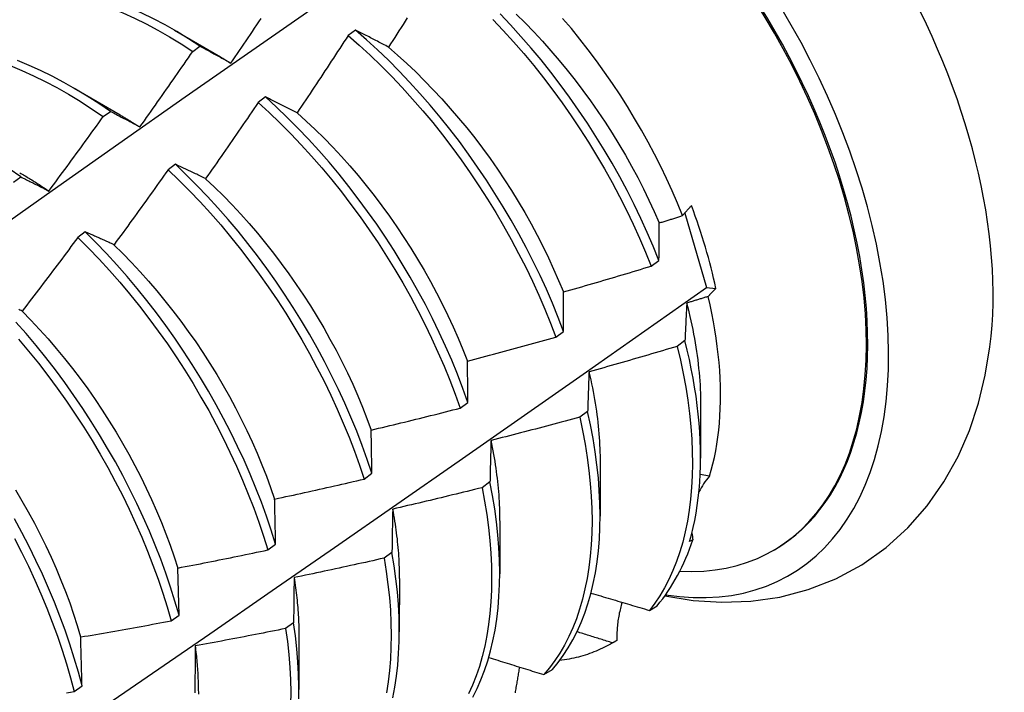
# Model space of a CAD drawing. Header units: inches. Extents: x 13 to 218, y 17 to 122.
# Tile 77 of 107: x 198.654 to 198.995, y 84.479 to 84.712. Entities that reach past the tile are written whole.
import ezdxf

# ---------------------------------------------------------------- set-up
doc = ezdxf.new("R2010")
doc.units = ezdxf.units.IN
doc.header["$MEASUREMENT"] = 0
doc.layers.add('Visible Edges(ANSI)', color=7, linetype='Continuous', lineweight=25)

msp = doc.modelspace()

# ---------------------------------------------------------------- linework, layer by layer
at = {"layer": 'Visible Edges(ANSI)'}
for p, q in [((198.70717, 84.70823), (198.72312, 84.699)), ((198.76985, 84.70833), (198.76734, 84.70646)), ((198.71349, 84.70092), (198.71599, 84.70275)), ((198.67237, 84.68819), (198.68832, 84.67896)), ((198.73868, 84.68512), (198.73616, 84.68324)), ((198.68245, 84.67831), (198.68496, 84.68014)), ((198.70747, 84.6618), (198.70494, 84.65991)), ((198.65139, 84.65557), (198.6539, 84.65741)), ((198.88397, 84.64489), (198.89153, 84.6191)), ((198.67621, 84.63837), (198.67368, 84.63647)), ((198.87239, 84.62651), (198.87505, 84.6285)), ((198.89153, 84.6191), (198.89475, 84.61876)), ((198.83933, 84.60191), (198.84201, 84.60389)), ((198.88406, 84.60067), (198.88134, 84.59869)), ((198.80617, 84.5773), (198.80885, 84.57929)), ((198.88948, 84.57834), (198.88946, 84.5599)), ((198.85033, 84.57617), (198.8476, 84.57419)), ((198.85468, 84.55831), (198.85466, 84.53987)), ((198.7729, 84.55271), (198.77559, 84.55469)), ((198.89251, 84.55369), (198.88933, 84.55423)), ((198.81649, 84.5517), (198.81375, 84.54972)), ((198.81988, 84.53827), (198.81986, 84.51983)), ((198.73951, 84.52813), (198.74221, 84.53011)), ((198.88682, 84.53168), (198.88568, 84.53103)), ((198.78252, 84.52727), (198.77977, 84.5253)), ((198.91457, 84.52795), (198.91505, 84.52822)), ((198.70873, 84.50555), (198.70832, 84.52187)), ((198.78509, 84.51823), (198.78506, 84.49979)), ((198.87179, 84.50719), (198.87441, 84.50879)), ((198.70602, 84.50357), (198.70873, 84.50555)), ((198.74844, 84.50289), (198.74568, 84.50092)), ((198.75029, 84.49819), (198.75026, 84.47975)), ((198.85851, 84.49566), (198.85984, 84.49643)), ((198.86044, 84.49678), (198.85897, 84.49593)), ((198.83514, 84.48496), (198.8381, 84.48675)), ((198.67241, 84.47904), (198.67513, 84.48102))]:
    msp.add_line(p, q, dxfattribs=at)
at = {"layer": 'Visible Edges(ANSI)', "flags": 128}
for points in [[(198.4565, 84.50427), (198.4797, 84.52096), (198.50289, 84.53762), (198.52605, 84.55422), (198.5492, 84.57077), (198.57234, 84.58727), (198.59546, 84.60372), (198.61857, 84.62012), (198.64167, 84.63646), (198.66476, 84.65275), (198.68784, 84.66898), (198.71091, 84.68515), (198.73397, 84.70127), (198.75704, 84.71732), (198.78009, 84.73332), (198.80315, 84.74925)], [(198.71599, 84.70275), (198.71197, 84.70533), (198.70794, 84.70778), (198.70391, 84.71007), (198.69986, 84.7122), (198.69582, 84.71418), (198.69179, 84.716), (198.68777, 84.71766), (198.68376, 84.71916), (198.67977, 84.72049), (198.67581, 84.72165), (198.67187, 84.72264), (198.66797, 84.72347), (198.66411, 84.72412), (198.6603, 84.7246), (198.65652, 84.72491), (198.65281, 84.72504)], [(198.65027, 84.72342), (198.654, 84.72327), (198.65777, 84.72295), (198.66159, 84.72246), (198.66546, 84.72179), (198.66936, 84.72095), (198.6733, 84.71995), (198.67726, 84.71877), (198.68125, 84.71743), (198.68526, 84.71592), (198.68928, 84.71425), (198.69332, 84.71242), (198.69736, 84.71043), (198.7014, 84.70828), (198.70544, 84.70598), (198.70947, 84.70352), (198.71349, 84.70092)], [(198.72672, 84.69685), (198.72747, 84.69795), (198.72822, 84.69905), (198.72897, 84.70015), (198.72972, 84.70125), (198.73046, 84.70235), (198.73121, 84.70346), (198.73196, 84.70456), (198.7327, 84.70566), (198.73345, 84.70677), (198.73419, 84.70787), (198.73493, 84.70898), (198.73567, 84.71009), (198.73641, 84.71119), (198.73715, 84.7123)], [(198.78782, 84.71255), (198.78711, 84.71142), (198.78639, 84.71029), (198.78567, 84.70916), (198.78495, 84.70804), (198.78423, 84.70691), (198.78351, 84.70578), (198.78279, 84.70465), (198.78207, 84.70353), (198.78134, 84.7024)], [(198.81746, 84.71201), (198.8211, 84.70816), (198.82468, 84.70421), (198.82819, 84.70016), (198.83163, 84.69601), (198.835, 84.69178), (198.83829, 84.68747), (198.8415, 84.68308), (198.84462, 84.67862), (198.84766, 84.67409), (198.8506, 84.66951), (198.85344, 84.66487), (198.85619, 84.66018), (198.85883, 84.65545), (198.86137, 84.65068), (198.8638, 84.64589), (198.86612, 84.64106), (198.86833, 84.63622), (198.87041, 84.63137), (198.87239, 84.62651)], [(198.87505, 84.6285), (198.87307, 84.63336), (198.87097, 84.63821), (198.86876, 84.64305), (198.86643, 84.64787), (198.86399, 84.65266), (198.86145, 84.65743), (198.8588, 84.66216), (198.85604, 84.66684), (198.85319, 84.67148), (198.85024, 84.67606), (198.8472, 84.68058), (198.84407, 84.68503), (198.84086, 84.68942), (198.83756, 84.69373), (198.83419, 84.69795), (198.83074, 84.70209), (198.82722, 84.70613), (198.82364, 84.71008), (198.81999, 84.71392)], [(198.82562, 84.71382), (198.82869, 84.71078), (198.8317, 84.70766), (198.83467, 84.70446), (198.83759, 84.70117), (198.84046, 84.69782), (198.84327, 84.69439), (198.84602, 84.6909), (198.84871, 84.68735), (198.85134, 84.68374), (198.8539, 84.68008), (198.85639, 84.67637), (198.8588, 84.67261), (198.86114, 84.66882), (198.8634, 84.66499), (198.86557, 84.66113), (198.86767, 84.65724), (198.86967, 84.65332), (198.87158, 84.64939), (198.87341, 84.64544), (198.87514, 84.64148)], [(198.88325, 84.64399), (198.8815, 84.64828), (198.87965, 84.65256), (198.87771, 84.65682), (198.87567, 84.66105), (198.87354, 84.66527), (198.87133, 84.66945), (198.86902, 84.6736), (198.86662, 84.67772), (198.86415, 84.6818), (198.86158, 84.68583), (198.85894, 84.68982), (198.85622, 84.69376), (198.85343, 84.69763), (198.85057, 84.70143), (198.84765, 84.70515), (198.84468, 84.7088), (198.84164, 84.71237)], [(198.78134, 84.7024), (198.78086, 84.70266), (198.78037, 84.70291), (198.77988, 84.70317), (198.7794, 84.70342), (198.77891, 84.70367), (198.77843, 84.70392), (198.77794, 84.70417), (198.77746, 84.70442), (198.77698, 84.70467), (198.7765, 84.70492), (198.77602, 84.70517), (198.77554, 84.70542), (198.77506, 84.70566), (198.77458, 84.70591), (198.77411, 84.70615), (198.77363, 84.7064), (198.77316, 84.70664), (198.77268, 84.70689), (198.77221, 84.70713), (198.77173, 84.70737), (198.77126, 84.70761), (198.77079, 84.70785), (198.77032, 84.70809), (198.76985, 84.70833)], [(198.84201, 84.60389), (198.84014, 84.60875), (198.83815, 84.61361), (198.83605, 84.61846), (198.83383, 84.6233), (198.83149, 84.62812), (198.82905, 84.63291), (198.82649, 84.63767), (198.82384, 84.6424), (198.82108, 84.64708), (198.81822, 84.65171), (198.81526, 84.65629), (198.81222, 84.66081), (198.80908, 84.66526), (198.80587, 84.66964), (198.80256, 84.67394), (198.79919, 84.67816), (198.79573, 84.68229), (198.79221, 84.68633), (198.78862, 84.69027), (198.78498, 84.69411), (198.78127, 84.69784), (198.77751, 84.70145), (198.7737, 84.70495), (198.76985, 84.70833)], [(198.76734, 84.70646), (198.76661, 84.70533), (198.76588, 84.70421), (198.76515, 84.70309), (198.76442, 84.70197), (198.76369, 84.70085), (198.76296, 84.69973), (198.76223, 84.69861), (198.7615, 84.69749), (198.76077, 84.69637), (198.76003, 84.69525), (198.7593, 84.69413), (198.75856, 84.69302), (198.75782, 84.6919), (198.75709, 84.69078), (198.75635, 84.68967), (198.75561, 84.68856), (198.75487, 84.68744), (198.75413, 84.68633), (198.75339, 84.68522), (198.75264, 84.6841), (198.7519, 84.68299), (198.75116, 84.68188), (198.75041, 84.68077), (198.74967, 84.67966)], [(198.76734, 84.70646), (198.77118, 84.70307), (198.77499, 84.69956), (198.77874, 84.69594), (198.78244, 84.6922), (198.78609, 84.68835), (198.78967, 84.68441), (198.79319, 84.68036), (198.79663, 84.67622), (198.80001, 84.672), (198.8033, 84.66769), (198.80651, 84.6633), (198.80964, 84.65885), (198.81268, 84.65432), (198.81563, 84.64974), (198.81848, 84.6451), (198.82123, 84.64042), (198.82388, 84.63569), (198.82642, 84.63093), (198.82886, 84.62613), (198.83119, 84.62131), (198.8334, 84.61647), (198.8355, 84.61162), (198.83747, 84.60676), (198.83933, 84.60191)], [(198.69517, 84.67474), (198.69595, 84.67582), (198.69672, 84.67691), (198.69749, 84.67799), (198.69826, 84.67908), (198.69903, 84.68016), (198.6998, 84.68125), (198.70056, 84.68234), (198.70133, 84.68343), (198.7021, 84.68451), (198.70286, 84.6856), (198.70363, 84.68669), (198.70439, 84.68778), (198.70515, 84.68888), (198.70591, 84.68997), (198.70668, 84.69106), (198.70744, 84.69215), (198.7082, 84.69325), (198.70895, 84.69434), (198.70971, 84.69544), (198.71047, 84.69653), (198.71122, 84.69763), (198.71198, 84.69873), (198.71273, 84.69983), (198.71349, 84.70092)], [(198.71599, 84.70275), (198.71643, 84.70251), (198.71687, 84.70227), (198.71731, 84.70203), (198.71775, 84.7018), (198.71819, 84.70156), (198.71863, 84.70132), (198.71907, 84.70107), (198.71952, 84.70083), (198.71996, 84.70059), (198.72041, 84.70035), (198.72085, 84.7001), (198.7213, 84.69986), (198.72175, 84.69961), (198.72219, 84.69936), (198.72264, 84.69911), (198.72309, 84.69887), (198.72354, 84.69862), (198.72399, 84.69837), (198.72445, 84.69811), (198.7249, 84.69786), (198.72535, 84.69761), (198.72581, 84.69736), (198.72626, 84.6971), (198.72672, 84.69685)], [(198.78132, 84.70237), (198.7845, 84.69961), (198.78765, 84.69676), (198.79076, 84.69381), (198.79382, 84.69077), (198.79685, 84.68765), (198.79982, 84.68446), (198.80275, 84.68118), (198.80562, 84.67783), (198.80844, 84.67442), (198.8112, 84.67093), (198.81389, 84.66739), (198.81652, 84.66379), (198.81907, 84.66013), (198.82156, 84.65642), (198.82396, 84.65267), (198.82629, 84.64887), (198.82854, 84.64504), (198.83071, 84.64117), (198.8328, 84.63728), (198.8348, 84.63336), (198.83672, 84.62942), (198.83854, 84.62547), (198.84028, 84.62151), (198.84193, 84.61754)], [(198.68496, 84.68014), (198.68096, 84.68286), (198.67694, 84.68544), (198.67291, 84.68788), (198.66887, 84.69016), (198.66483, 84.69228), (198.66079, 84.69425), (198.65675, 84.69607), (198.65273, 84.69771)], [(198.72311, 84.69897), (198.72326, 84.69888), (198.72341, 84.6988), (198.72356, 84.69871), (198.72371, 84.69862), (198.72386, 84.69853), (198.72401, 84.69844), (198.72416, 84.69836), (198.72431, 84.69827), (198.72446, 84.69818), (198.72461, 84.69809), (198.72476, 84.698), (198.72491, 84.69791), (198.72506, 84.69782), (198.72521, 84.69773), (198.72536, 84.69764), (198.7255, 84.69755), (198.72565, 84.69746), (198.7258, 84.69737), (198.72595, 84.69727), (198.7261, 84.69718), (198.72625, 84.69709), (198.7264, 84.697), (198.72655, 84.69691), (198.7267, 84.69681)], [(198.65022, 84.69598), (198.65425, 84.69431), (198.65828, 84.69249), (198.66232, 84.69051), (198.66636, 84.68837), (198.6704, 84.68608), (198.67443, 84.68363), (198.67845, 84.68104), (198.68245, 84.67831)], [(198.74967, 84.67966), (198.7492, 84.6799), (198.74873, 84.68013), (198.74827, 84.68037), (198.7478, 84.6806), (198.74734, 84.68083), (198.74688, 84.68106), (198.74641, 84.6813), (198.74595, 84.68153), (198.74549, 84.68176), (198.74503, 84.68199), (198.74457, 84.68221), (198.74411, 84.68244), (198.74366, 84.68267), (198.7432, 84.68289), (198.74274, 84.68312), (198.74229, 84.68335), (198.74183, 84.68357), (198.74138, 84.68379), (198.74093, 84.68401), (198.74048, 84.68424), (198.74003, 84.68446), (198.73958, 84.68468), (198.73913, 84.6849), (198.73868, 84.68512)], [(198.80885, 84.57929), (198.8071, 84.58414), (198.80523, 84.589), (198.80323, 84.59386), (198.80112, 84.59871), (198.79889, 84.60355), (198.79655, 84.60836), (198.7941, 84.61315), (198.79154, 84.61791), (198.78888, 84.62264), (198.78611, 84.62731), (198.78325, 84.63194), (198.78029, 84.63652), (198.77724, 84.64103), (198.7741, 84.64548), (198.77087, 84.64985), (198.76757, 84.65415), (198.76418, 84.65837), (198.76073, 84.66249), (198.7572, 84.66653), (198.75361, 84.67046), (198.74996, 84.67429), (198.74625, 84.67801), (198.74249, 84.68162), (198.73868, 84.68512)], [(198.73616, 84.68324), (198.73541, 84.68213), (198.73466, 84.68102), (198.73391, 84.67992), (198.73316, 84.67881), (198.73241, 84.6777), (198.73165, 84.6766), (198.7309, 84.6755), (198.73014, 84.67439), (198.72939, 84.67329), (198.72863, 84.67219), (198.72787, 84.67109), (198.72712, 84.66999), (198.72636, 84.66889), (198.7256, 84.66779), (198.72484, 84.66669), (198.72408, 84.66559), (198.72331, 84.66449), (198.72255, 84.6634), (198.72179, 84.6623), (198.72102, 84.6612), (198.72026, 84.66011), (198.71949, 84.65901), (198.71872, 84.65792), (198.71796, 84.65683)], [(198.73616, 84.68324), (198.73996, 84.67973), (198.74372, 84.67612), (198.74743, 84.67239), (198.75107, 84.66855), (198.75466, 84.6646), (198.75818, 84.66056), (198.76163, 84.65643), (198.76501, 84.65221), (198.76831, 84.64791), (198.77153, 84.64353), (198.77466, 84.63907), (198.7777, 84.63455), (198.78066, 84.62998), (198.78351, 84.62534), (198.78627, 84.62066), (198.78893, 84.61593), (198.79148, 84.61117), (198.79392, 84.60638), (198.79625, 84.60156), (198.79847, 84.59672), (198.80058, 84.59187), (198.80256, 84.58701), (198.80443, 84.58215), (198.80617, 84.5773)], [(198.66362, 84.65252), (198.66441, 84.65358), (198.6652, 84.65465), (198.666, 84.65572), (198.66679, 84.65679), (198.66758, 84.65786), (198.66837, 84.65893), (198.66916, 84.66), (198.66995, 84.66107), (198.67074, 84.66214), (198.67152, 84.66322), (198.67231, 84.66429), (198.67309, 84.66537), (198.67388, 84.66644), (198.67466, 84.66752), (198.67544, 84.66859), (198.67623, 84.66967), (198.67701, 84.67075), (198.67779, 84.67183), (198.67857, 84.6729), (198.67934, 84.67398), (198.68012, 84.67506), (198.6809, 84.67614), (198.68167, 84.67723), (198.68245, 84.67831)], [(198.68496, 84.68014), (198.68537, 84.67993), (198.68579, 84.67971), (198.68621, 84.67949), (198.68663, 84.67927), (198.68705, 84.67905), (198.68747, 84.67884), (198.68789, 84.67861), (198.68831, 84.67839), (198.68874, 84.67817), (198.68916, 84.67795), (198.68959, 84.67772), (198.69001, 84.6775), (198.69044, 84.67727), (198.69086, 84.67705), (198.69129, 84.67682), (198.69172, 84.67659), (198.69215, 84.67636), (198.69258, 84.67613), (198.69301, 84.6759), (198.69344, 84.67567), (198.69387, 84.67544), (198.69431, 84.67521), (198.69474, 84.67497), (198.69517, 84.67474)], [(198.68831, 84.67889), (198.6886, 84.67873), (198.68889, 84.67856), (198.68917, 84.67839), (198.68946, 84.67822), (198.68975, 84.67806), (198.69003, 84.67788), (198.69032, 84.67771), (198.6906, 84.67754), (198.69089, 84.67737), (198.69118, 84.67719), (198.69146, 84.67702), (198.69175, 84.67684), (198.69203, 84.67667), (198.69232, 84.67649), (198.6926, 84.67631), (198.69289, 84.67613), (198.69317, 84.67595), (198.69346, 84.67577), (198.69374, 84.67559), (198.69403, 84.67541), (198.69431, 84.67523), (198.6946, 84.67504), (198.69488, 84.67486), (198.69517, 84.67467)], [(198.74965, 84.67961), (198.7528, 84.67676), (198.75592, 84.67382), (198.75899, 84.6708), (198.76201, 84.66769), (198.76499, 84.6645), (198.76791, 84.66123), (198.77078, 84.65789), (198.7736, 84.65447), (198.77635, 84.65099), (198.77903, 84.64744), (198.78165, 84.64383), (198.7842, 84.64017), (198.78668, 84.63645), (198.78909, 84.63269), (198.79142, 84.6289), (198.79368, 84.62506), (198.79586, 84.62119), (198.79795, 84.6173), (198.79996, 84.61338), (198.80189, 84.60944), (198.80373, 84.60549), (198.80547, 84.60153), (198.80713, 84.59757), (198.80869, 84.59361)], [(198.6539, 84.65741), (198.64992, 84.66027)], [(198.70494, 84.65991), (198.70417, 84.65882), (198.7034, 84.65773), (198.70263, 84.65664), (198.70185, 84.65555), (198.70108, 84.65446), (198.7003, 84.65337), (198.69953, 84.65228), (198.69875, 84.6512), (198.69797, 84.65011), (198.69719, 84.64903), (198.69641, 84.64794), (198.69563, 84.64686), (198.69485, 84.64578), (198.69407, 84.64469), (198.69329, 84.64361), (198.69251, 84.64253), (198.69172, 84.64145), (198.69094, 84.64037), (198.69015, 84.63929), (198.68936, 84.63821), (198.68858, 84.63713), (198.68779, 84.63606), (198.687, 84.63498), (198.68621, 84.6339)], [(198.70494, 84.65991), (198.7087, 84.65629), (198.71241, 84.65257), (198.71606, 84.64874), (198.71965, 84.6448), (198.72318, 84.64077), (198.72663, 84.63664), (198.73001, 84.63242), (198.73332, 84.62812), (198.73654, 84.62375), (198.73968, 84.6193), (198.74273, 84.61478), (198.74569, 84.61021), (198.74855, 84.60558), (198.75131, 84.6009), (198.75397, 84.59618), (198.75653, 84.59142), (198.75898, 84.58662), (198.76132, 84.58181), (198.76355, 84.57697), (198.76566, 84.57212), (198.76765, 84.56726), (198.76952, 84.5624), (198.77127, 84.55755), (198.7729, 84.55271)], [(198.71796, 84.65683), (198.71751, 84.65704), (198.71706, 84.65726), (198.71662, 84.65747), (198.71618, 84.65769), (198.71573, 84.6579), (198.71529, 84.65811), (198.71485, 84.65832), (198.71441, 84.65853), (198.71397, 84.65874), (198.71353, 84.65895), (198.71309, 84.65916), (198.71265, 84.65937), (198.71222, 84.65957), (198.71178, 84.65978), (198.71134, 84.65998), (198.71091, 84.66019), (198.71048, 84.66039), (198.71004, 84.66059), (198.70961, 84.6608), (198.70918, 84.661), (198.70875, 84.6612), (198.70832, 84.6614), (198.70789, 84.6616), (198.70747, 84.6618)], [(198.77559, 84.55469), (198.77395, 84.55954), (198.77219, 84.56439), (198.77031, 84.56925), (198.76831, 84.57411), (198.76619, 84.57896), (198.76396, 84.58379), (198.76161, 84.58861), (198.75915, 84.5934), (198.75659, 84.59816), (198.75392, 84.60288), (198.75115, 84.60755), (198.74828, 84.61218), (198.74531, 84.61675), (198.74225, 84.62126), (198.73911, 84.6257), (198.73588, 84.63007), (198.73257, 84.63437), (198.72918, 84.63858), (198.72572, 84.6427), (198.72219, 84.64672), (198.7186, 84.65065), (198.71494, 84.65448), (198.71123, 84.65819), (198.70747, 84.6618)], [(198.65353, 84.65887), (198.65395, 84.65863), (198.65437, 84.65838), (198.65479, 84.65814), (198.65522, 84.65789), (198.65564, 84.65763), (198.65606, 84.65738), (198.65648, 84.65713), (198.6569, 84.65687), (198.65732, 84.65661), (198.65775, 84.65635), (198.65817, 84.65608), (198.65859, 84.65582), (198.65901, 84.65555), (198.65943, 84.65528), (198.65985, 84.65501), (198.66027, 84.65474), (198.66069, 84.65447), (198.66111, 84.65419), (198.66153, 84.65391), (198.66195, 84.65363), (198.66236, 84.65335), (198.66278, 84.65307), (198.6632, 84.65279), (198.66362, 84.6525)], [(198.6539, 84.65741), (198.6543, 84.65722), (198.6547, 84.65702), (198.65509, 84.65683), (198.65549, 84.65663), (198.65589, 84.65643), (198.65629, 84.65623), (198.65669, 84.65603), (198.65709, 84.65583), (198.6575, 84.65563), (198.6579, 84.65543), (198.6583, 84.65523), (198.65871, 84.65503), (198.65911, 84.65482), (198.65952, 84.65462), (198.65992, 84.65441), (198.66033, 84.6542), (198.66074, 84.654), (198.66115, 84.65379), (198.66156, 84.65358), (198.66197, 84.65337), (198.66238, 84.65316), (198.66279, 84.65294), (198.6632, 84.65273), (198.66362, 84.65252)], [(198.71795, 84.65681), (198.72106, 84.65388), (198.72413, 84.65085), (198.72715, 84.64774), (198.73012, 84.64454), (198.73304, 84.64126), (198.73591, 84.63791), (198.73872, 84.63448), (198.74147, 84.63099), (198.74416, 84.62744), (198.74679, 84.62384), (198.74935, 84.62017), (198.75184, 84.61646), (198.75425, 84.61271), (198.7566, 84.60891), (198.75886, 84.60508), (198.76104, 84.60122), (198.76314, 84.59733), (198.76516, 84.59342), (198.76708, 84.58949), (198.76892, 84.58554), (198.77066, 84.58159), (198.7723, 84.57762), (198.77385, 84.57366), (198.7753, 84.5697)], [(198.88325, 84.64399), (198.88336, 84.64413), (198.88347, 84.64428), (198.88358, 84.64442), (198.8837, 84.64456), (198.88382, 84.64471), (198.88393, 84.64485), (198.88406, 84.64499), (198.88418, 84.64514), (198.8843, 84.64528), (198.88443, 84.64542), (198.88455, 84.64557), (198.88468, 84.64571), (198.88481, 84.64586), (198.88494, 84.646), (198.88507, 84.64615), (198.88521, 84.64629), (198.88534, 84.64643), (198.88548, 84.64658), (198.88562, 84.64672), (198.88576, 84.64687), (198.8859, 84.64701), (198.88604, 84.64716), (198.88619, 84.6473), (198.88634, 84.64745)], [(198.87516, 84.64147), (198.8755, 84.64158), (198.87584, 84.64168), (198.87617, 84.64179), (198.87651, 84.64189), (198.87685, 84.64199), (198.87719, 84.6421), (198.87752, 84.6422), (198.87786, 84.64231), (198.8782, 84.64241), (198.87853, 84.64252), (198.87887, 84.64262), (198.87921, 84.64273), (198.87954, 84.64283), (198.87988, 84.64294), (198.88022, 84.64304), (198.88055, 84.64315), (198.88089, 84.64325), (198.88123, 84.64336), (198.88156, 84.64346), (198.8819, 84.64357), (198.88224, 84.64367), (198.88257, 84.64378), (198.88291, 84.64388), (198.88325, 84.64399)], [(198.87505, 84.6285), (198.87505, 84.62906), (198.87506, 84.62961), (198.87506, 84.63016), (198.87506, 84.63071), (198.87507, 84.63126), (198.87507, 84.63181), (198.87507, 84.63235), (198.87508, 84.6329), (198.87508, 84.63344), (198.87509, 84.63398), (198.87509, 84.63453), (198.8751, 84.63507), (198.8751, 84.63561), (198.87511, 84.63615), (198.87511, 84.63668), (198.87512, 84.63722), (198.87512, 84.63776), (198.87513, 84.63829), (198.87513, 84.63882), (198.87514, 84.63936), (198.87514, 84.63989), (198.87515, 84.64042), (198.87516, 84.64095), (198.87516, 84.64147)], [(198.67368, 84.63647), (198.67289, 84.6354), (198.67209, 84.63433), (198.6713, 84.63325), (198.6705, 84.63218), (198.66971, 84.63111), (198.66891, 84.63004), (198.66811, 84.62897), (198.66731, 84.6279), (198.66651, 84.62684), (198.66571, 84.62577), (198.66491, 84.6247), (198.66411, 84.62364), (198.66331, 84.62257), (198.6625, 84.62151), (198.6617, 84.62044), (198.66089, 84.61938), (198.66009, 84.61832), (198.65928, 84.61725), (198.65847, 84.61619), (198.65766, 84.61513), (198.65686, 84.61407), (198.65605, 84.61301), (198.65523, 84.61195), (198.65442, 84.6109)], [(198.67368, 84.63647), (198.67739, 84.63276), (198.68105, 84.62893), (198.68464, 84.625), (198.68817, 84.62097), (198.69163, 84.61685), (198.69502, 84.61264), (198.69832, 84.60834), (198.70155, 84.60397), (198.7047, 84.59953), (198.70775, 84.59502), (198.71071, 84.59044), (198.71358, 84.58582), (198.71635, 84.58114), (198.71902, 84.57642), (198.72158, 84.57166), (198.72404, 84.56687), (198.72639, 84.56205), (198.72862, 84.55722), (198.73074, 84.55237), (198.73273, 84.54751), (198.73461, 84.54265), (198.73637, 84.5378), (198.738, 84.53296), (198.73951, 84.52813)], [(198.68621, 84.6339), (198.68578, 84.6341), (198.68536, 84.63429), (198.68493, 84.63449), (198.68451, 84.63468), (198.68409, 84.63487), (198.68367, 84.63506), (198.68324, 84.63525), (198.68282, 84.63544), (198.6824, 84.63563), (198.68199, 84.63582), (198.68157, 84.63601), (198.68115, 84.63619), (198.68073, 84.63638), (198.68032, 84.63656), (198.6799, 84.63675), (198.67949, 84.63693), (198.67908, 84.63711), (198.67867, 84.6373), (198.67825, 84.63748), (198.67784, 84.63766), (198.67743, 84.63784), (198.67702, 84.63802), (198.67662, 84.63819), (198.67621, 84.63837)], [(198.74221, 84.53011), (198.7407, 84.53494), (198.73905, 84.53979), (198.73729, 84.54464), (198.7354, 84.5495), (198.73339, 84.55436), (198.73126, 84.55921), (198.72902, 84.56404), (198.72667, 84.56885), (198.7242, 84.57364), (198.72163, 84.5784), (198.71896, 84.58311), (198.71618, 84.58779), (198.7133, 84.59241), (198.71033, 84.59698), (198.70727, 84.60149), (198.70412, 84.60592), (198.70089, 84.61029), (198.69757, 84.61458), (198.69418, 84.61878), (198.69072, 84.6229), (198.68718, 84.62692), (198.68358, 84.63084), (198.67992, 84.63466), (198.67621, 84.63837)], [(198.68618, 84.63388), (198.68925, 84.63084), (198.69228, 84.62773), (198.69525, 84.62453), (198.69818, 84.62125), (198.70105, 84.61791), (198.70387, 84.61449), (198.70663, 84.61101), (198.70933, 84.60746), (198.71196, 84.60386), (198.71453, 84.60021), (198.71702, 84.59651), (198.71944, 84.59276), (198.72178, 84.58897), (198.72404, 84.58514), (198.72621, 84.58128), (198.7283, 84.57739), (198.73031, 84.57347), (198.73223, 84.56954), (198.73406, 84.56559), (198.73579, 84.56163), (198.73744, 84.55766), (198.739, 84.5537), (198.74046, 84.54973), (198.74182, 84.54578)], [(198.84198, 84.61754), (198.84325, 84.61791), (198.84452, 84.61827), (198.84579, 84.61863), (198.84706, 84.619), (198.84833, 84.61936), (198.8496, 84.61973), (198.85087, 84.6201), (198.85214, 84.62047), (198.85341, 84.62084), (198.85467, 84.62121), (198.85594, 84.62158), (198.85721, 84.62195), (198.85848, 84.62233), (198.85974, 84.6227), (198.86101, 84.62308), (198.86227, 84.62346), (198.86354, 84.62383), (198.8648, 84.62421), (198.86607, 84.62459), (198.86733, 84.62498), (198.8686, 84.62536), (198.86986, 84.62574), (198.87112, 84.62613), (198.87239, 84.62651)], [(198.4564, 84.32144), (198.47854, 84.3361), (198.50063, 84.35079), (198.52269, 84.36551), (198.5447, 84.38026), (198.56668, 84.39503), (198.58862, 84.40983), (198.61051, 84.42465), (198.63237, 84.4395), (198.65418, 84.45437), (198.67596, 84.46926), (198.69769, 84.48417), (198.71939, 84.49909), (198.74105, 84.51404), (198.76266, 84.52901), (198.78424, 84.54399), (198.80578, 84.55898), (198.82727, 84.57399), (198.84873, 84.58902), (198.87015, 84.60405), (198.89153, 84.6191)], [(198.84201, 84.60389), (198.842, 84.60448), (198.842, 84.60506), (198.842, 84.60563), (198.842, 84.60621), (198.84199, 84.60679), (198.84199, 84.60737), (198.84199, 84.60794), (198.84199, 84.60851), (198.84199, 84.60909), (198.84198, 84.60966), (198.84198, 84.61023), (198.84198, 84.6108), (198.84198, 84.61137), (198.84198, 84.61193), (198.84198, 84.6125), (198.84198, 84.61306), (198.84198, 84.61363), (198.84198, 84.61419), (198.84198, 84.61475), (198.84198, 84.61531), (198.84198, 84.61587), (198.84198, 84.61643), (198.84198, 84.61699), (198.84198, 84.61754)], [(198.89211, 84.61598), (198.8918, 84.61588), (198.89149, 84.61578), (198.89118, 84.61569), (198.89087, 84.61559), (198.89057, 84.6155), (198.89026, 84.6154), (198.88995, 84.61531), (198.88964, 84.61522), (198.88933, 84.61512), (198.88902, 84.61503), (198.88871, 84.61493), (198.8884, 84.61484), (198.88809, 84.61474), (198.88778, 84.61465), (198.88747, 84.61455), (198.88716, 84.61446), (198.88685, 84.61437), (198.88654, 84.61427), (198.88623, 84.61418), (198.88592, 84.61408), (198.88561, 84.61399), (198.8853, 84.6139), (198.88499, 84.6138), (198.88468, 84.61371)], [(198.89475, 84.61876), (198.89463, 84.61865), (198.89451, 84.61853), (198.89439, 84.61841), (198.89427, 84.6183), (198.89415, 84.61818), (198.89404, 84.61806), (198.89392, 84.61795), (198.89381, 84.61783), (198.89369, 84.61771), (198.89358, 84.6176), (198.89347, 84.61748), (198.89336, 84.61736), (198.89325, 84.61725), (198.89314, 84.61713), (198.89303, 84.61702), (198.89293, 84.6169), (198.89282, 84.61678), (198.89272, 84.61667), (198.89261, 84.61655), (198.89251, 84.61644), (198.89241, 84.61632), (198.89231, 84.61621), (198.89221, 84.61609), (198.89211, 84.61598)], [(198.89251, 84.55369), (198.89314, 84.55581), (198.89372, 84.55799), (198.89424, 84.56022), (198.8947, 84.56249), (198.89511, 84.56481), (198.89547, 84.56718), (198.89576, 84.5696), (198.896, 84.57206), (198.89619, 84.57456), (198.89631, 84.5771), (198.89638, 84.57968), (198.89639, 84.5823), (198.89635, 84.58495), (198.89625, 84.58764), (198.89609, 84.59035), (198.89587, 84.5931), (198.8956, 84.59589), (198.89527, 84.59869), (198.89488, 84.60152), (198.89444, 84.60438), (198.89394, 84.60725), (198.89339, 84.61014), (198.89278, 84.61305), (198.89211, 84.61598)], [(198.88468, 84.61371), (198.88465, 84.61318), (198.88462, 84.61265), (198.88459, 84.61211), (198.88457, 84.61158), (198.88454, 84.61104), (198.88451, 84.61051), (198.88448, 84.60997), (198.88446, 84.60943), (198.88443, 84.60889), (198.8844, 84.60835), (198.88438, 84.60781), (198.88435, 84.60726), (198.88433, 84.60672), (198.8843, 84.60618), (198.88428, 84.60563), (198.88425, 84.60508), (198.88423, 84.60453), (198.8842, 84.60399), (198.88418, 84.60343), (198.88416, 84.60288), (198.88413, 84.60233), (198.88411, 84.60178), (198.88409, 84.60122), (198.88406, 84.60067)], [(198.88463, 84.61372), (198.88502, 84.61217), (198.88539, 84.61062), (198.88576, 84.60908), (198.8861, 84.60754), (198.88643, 84.60601), (198.88674, 84.60449), (198.88703, 84.60297), (198.88731, 84.60146), (198.88758, 84.59995), (198.88782, 84.59845), (198.88805, 84.59696), (198.88826, 84.59547), (198.88846, 84.594), (198.88863, 84.59253), (198.8888, 84.59107), (198.88894, 84.58962), (198.88907, 84.58818), (198.88918, 84.58674), (198.88927, 84.58532), (198.88935, 84.58391), (198.88941, 84.5825), (198.88945, 84.58111), (198.88947, 84.57973), (198.88948, 84.57836)], [(198.65442, 84.6109), (198.65402, 84.61107), (198.65361, 84.61124), (198.65321, 84.61142)], [(198.65441, 84.61085), (198.65743, 84.60774), (198.66042, 84.60455), (198.66335, 84.60129), (198.66622, 84.59795), (198.66904, 84.59454), (198.6718, 84.59106), (198.6745, 84.58752), (198.67712, 84.58392), (198.67968, 84.58026), (198.68216, 84.57656), (198.68457, 84.5728), (198.68691, 84.56901), (198.68916, 84.56517), (198.69134, 84.56131), (198.69344, 84.55741), (198.69545, 84.55349), (198.69738, 84.54956), (198.69921, 84.54561), (198.70096, 84.54165), (198.70262, 84.53768), (198.70419, 84.53372), (198.70566, 84.52975), (198.70703, 84.5258), (198.7083, 84.52186)], [(198.70873, 84.50555), (198.70733, 84.51036), (198.7058, 84.51519), (198.70415, 84.52004), (198.70238, 84.52489), (198.70048, 84.52975), (198.69847, 84.53461), (198.69634, 84.53945), (198.69409, 84.54429), (198.69173, 84.5491), (198.68926, 84.55389), (198.68668, 84.55864), (198.684, 84.56335), (198.68121, 84.56802), (198.67833, 84.57265), (198.67536, 84.57721), (198.67229, 84.58171), (198.66913, 84.58615), (198.66589, 84.59051), (198.66257, 84.59479), (198.65918, 84.59899), (198.65571, 84.6031), (198.65217, 84.60712)], [(198.8087, 84.59362), (198.80998, 84.59395), (198.81126, 84.59428), (198.81254, 84.59462), (198.81382, 84.59495), (198.8151, 84.59529), (198.81638, 84.59563), (198.81766, 84.59597), (198.81893, 84.59631), (198.82021, 84.59665), (198.82149, 84.59699), (198.82277, 84.59734), (198.82404, 84.59768), (198.82532, 84.59803), (198.82659, 84.59838), (198.82787, 84.59872), (198.82914, 84.59907), (198.83042, 84.59942), (198.83169, 84.59977), (198.83297, 84.60013), (198.83424, 84.60048), (198.83551, 84.60084), (198.83679, 84.60119), (198.83806, 84.60155), (198.83933, 84.60191)], [(198.65316, 84.60117), (198.65663, 84.59706), (198.66002, 84.59285), (198.66333, 84.58856), (198.66656, 84.58419), (198.66971, 84.57975), (198.67277, 84.57525), (198.67574, 84.57068), (198.67862, 84.56605), (198.68139, 84.56138), (198.68407, 84.55666), (198.68664, 84.5519), (198.6891, 84.54712), (198.69145, 84.5423), (198.69369, 84.53747), (198.69581, 84.53262), (198.69782, 84.52776), (198.69971, 84.5229), (198.70147, 84.51805), (198.70311, 84.5132), (198.70463, 84.50838), (198.70602, 84.50357)], [(198.88134, 84.59869), (198.88008, 84.59831), (198.87881, 84.59793), (198.87754, 84.59755), (198.87627, 84.59717), (198.875, 84.5968), (198.87373, 84.59642), (198.87246, 84.59605), (198.87119, 84.59568), (198.86992, 84.59531), (198.86865, 84.59494), (198.86738, 84.59457), (198.8661, 84.5942), (198.86483, 84.59383), (198.86356, 84.59347), (198.86229, 84.5931), (198.86101, 84.59274), (198.85974, 84.59238), (198.85847, 84.59202), (198.85719, 84.59166), (198.85592, 84.5913), (198.85464, 84.59094), (198.85337, 84.59058), (198.85209, 84.59023), (198.85081, 84.58987)], [(198.88134, 84.59869), (198.88246, 84.59395), (198.88345, 84.58925), (198.88431, 84.58459), (198.88504, 84.57999), (198.88563, 84.57545), (198.88608, 84.57097), (198.8864, 84.56656), (198.88659, 84.56223), (198.88665, 84.55798), (198.88656, 84.55381), (198.88635, 84.54973), (198.886, 84.54575), (198.88552, 84.54187), (198.8849, 84.5381), (198.88416, 84.53444), (198.88328, 84.53089), (198.88228, 84.52747), (198.88114, 84.52416), (198.87989, 84.52099), (198.87851, 84.51795), (198.877, 84.51505), (198.87538, 84.51228), (198.87364, 84.50966), (198.87179, 84.50719)], [(198.87704, 84.51219), (198.88687, 84.51063), (198.89684, 84.51), (198.90689, 84.51036), (198.9169, 84.5118), (198.92676, 84.51438), (198.9363, 84.51815), (198.94535, 84.52303), (198.95375, 84.52895), (198.96133, 84.53581), (198.96802, 84.54345), (198.97381, 84.55171), (198.97867, 84.56047), (198.98264, 84.56959), (198.98578, 84.57902), (198.98813, 84.58869), (198.98974, 84.59855)], [(198.88568, 84.53103), (198.88633, 84.53342), (198.88692, 84.53586), (198.88746, 84.53837), (198.88792, 84.54092), (198.88833, 84.54353), (198.88868, 84.54619), (198.88896, 84.54889), (198.88918, 84.55164), (198.88934, 84.55444), (198.88943, 84.55728), (198.88946, 84.56017), (198.88942, 84.56309), (198.88933, 84.56605), (198.88916, 84.56905), (198.88894, 84.57209), (198.88865, 84.57515), (198.8883, 84.57825), (198.88788, 84.58138), (198.8874, 84.58454), (198.88686, 84.58772), (198.88625, 84.59093), (198.88559, 84.59415), (198.88486, 84.5974), (198.88406, 84.60067)], [(198.80885, 84.57929), (198.80884, 84.5799), (198.80884, 84.58051), (198.80883, 84.58111), (198.80882, 84.58172), (198.80882, 84.58233), (198.80881, 84.58293), (198.8088, 84.58353), (198.8088, 84.58413), (198.80879, 84.58473), (198.80878, 84.58533), (198.80878, 84.58593), (198.80877, 84.58653), (198.80876, 84.58713), (198.80876, 84.58772), (198.80875, 84.58832), (198.80875, 84.58891), (198.80874, 84.5895), (198.80873, 84.59009), (198.80873, 84.59068), (198.80872, 84.59127), (198.80872, 84.59186), (198.80871, 84.59245), (198.80871, 84.59303), (198.8087, 84.59362)], [(198.85081, 84.58987), (198.85079, 84.58931), (198.85077, 84.58875), (198.85075, 84.58819), (198.85072, 84.58763), (198.8507, 84.58707), (198.85068, 84.5865), (198.85066, 84.58594), (198.85064, 84.58537), (198.85062, 84.5848), (198.8506, 84.58424), (198.85058, 84.58367), (198.85056, 84.5831), (198.85054, 84.58252), (198.85052, 84.58195), (198.8505, 84.58138), (198.85048, 84.5808), (198.85046, 84.58023), (198.85044, 84.57965), (198.85042, 84.57907), (198.8504, 84.57849), (198.85039, 84.57791), (198.85037, 84.57733), (198.85035, 84.57675), (198.85033, 84.57617)], [(198.8508, 84.58987), (198.85111, 84.58849), (198.85142, 84.58711), (198.85171, 84.58574), (198.85199, 84.58437), (198.85225, 84.58301), (198.8525, 84.58166), (198.85274, 84.58031), (198.85296, 84.57896), (198.85317, 84.57762), (198.85336, 84.57629), (198.85354, 84.57496), (198.85371, 84.57364), (198.85386, 84.57232), (198.854, 84.57102), (198.85412, 84.56971), (198.85423, 84.56842), (198.85433, 84.56713), (198.85442, 84.56586), (198.85449, 84.56458), (198.85454, 84.56332), (198.85459, 84.56206), (198.85462, 84.56082), (198.85463, 84.55958), (198.85464, 84.55835)], [(198.77534, 84.56969), (198.77662, 84.57), (198.77791, 84.5703), (198.7792, 84.57061), (198.78049, 84.57092), (198.78177, 84.57122), (198.78306, 84.57154), (198.78435, 84.57185), (198.78563, 84.57216), (198.78692, 84.57247), (198.78821, 84.57279), (198.78949, 84.5731), (198.79078, 84.57342), (198.79206, 84.57374), (198.79334, 84.57405), (198.79463, 84.57437), (198.79591, 84.5747), (198.79719, 84.57502), (198.79848, 84.57534), (198.79976, 84.57566), (198.80104, 84.57599), (198.80232, 84.57632), (198.80361, 84.57664), (198.80489, 84.57697), (198.80617, 84.5773)], [(198.8381, 84.48675), (198.84006, 84.48909), (198.8419, 84.49159), (198.84362, 84.49423), (198.84523, 84.49701), (198.84671, 84.49993), (198.84808, 84.50299), (198.84932, 84.50618), (198.85043, 84.5095), (198.85142, 84.51295), (198.85228, 84.51651), (198.85301, 84.52019), (198.8536, 84.52397), (198.85407, 84.52787), (198.8544, 84.53186), (198.8546, 84.53595), (198.85466, 84.54013), (198.85459, 84.54439), (198.85438, 84.54874), (198.85404, 84.55315), (198.85357, 84.55764), (198.85296, 84.56219), (198.85222, 84.5668), (198.85134, 84.57146), (198.85033, 84.57617)], [(198.8476, 84.57419), (198.84633, 84.57384), (198.84505, 84.57349), (198.84377, 84.57314), (198.84249, 84.57279), (198.84121, 84.57244), (198.83993, 84.5721), (198.83865, 84.57175), (198.83737, 84.57141), (198.83609, 84.57107), (198.83481, 84.57073), (198.83353, 84.57039), (198.83225, 84.57005), (198.83097, 84.56971), (198.82969, 84.56937), (198.8284, 84.56904), (198.82712, 84.5687), (198.82584, 84.56837), (198.82455, 84.56804), (198.82327, 84.56771), (198.82199, 84.56738), (198.8207, 84.56705), (198.81942, 84.56672), (198.81813, 84.56639), (198.81685, 84.56607)], [(198.8476, 84.57419), (198.8486, 84.56948), (198.84947, 84.56483), (198.8502, 84.56023), (198.8508, 84.55568), (198.85126, 84.5512), (198.85159, 84.54678), (198.85179, 84.54245), (198.85185, 84.53819), (198.85177, 84.53401), (198.85157, 84.52993), (198.85122, 84.52595), (198.85075, 84.52206), (198.85014, 84.51828), (198.84941, 84.51461), (198.84854, 84.51106), (198.84754, 84.50763), (198.84642, 84.50432), (198.84517, 84.50114), (198.84379, 84.49809), (198.8423, 84.49518), (198.84068, 84.4924), (198.83895, 84.48977), (198.8371, 84.48729), (198.83514, 84.48496)], [(198.77559, 84.55469), (198.77558, 84.55533), (198.77557, 84.55597), (198.77555, 84.5566), (198.77554, 84.55724), (198.77553, 84.55787), (198.77552, 84.5585), (198.77551, 84.55913), (198.7755, 84.55976), (198.77549, 84.56039), (198.77548, 84.56102), (198.77547, 84.56164), (198.77546, 84.56227), (198.77545, 84.56289), (198.77544, 84.56352), (198.77542, 84.56414), (198.77541, 84.56476), (198.7754, 84.56538), (198.77539, 84.566), (198.77538, 84.56662), (198.77537, 84.56723), (198.77536, 84.56785), (198.77535, 84.56846), (198.77535, 84.56908), (198.77534, 84.56969)], [(198.81685, 84.56607), (198.81683, 84.56548), (198.81681, 84.56489), (198.8168, 84.5643), (198.81678, 84.56371), (198.81676, 84.56312), (198.81675, 84.56253), (198.81673, 84.56194), (198.81671, 84.56135), (198.8167, 84.56075), (198.81668, 84.56015), (198.81667, 84.55956), (198.81665, 84.55896), (198.81664, 84.55836), (198.81662, 84.55776), (198.81661, 84.55716), (198.81659, 84.55656), (198.81658, 84.55595), (198.81657, 84.55535), (198.81655, 84.55474), (198.81654, 84.55414), (198.81652, 84.55353), (198.81651, 84.55292), (198.8165, 84.55231), (198.81649, 84.5517)], [(198.81681, 84.56609), (198.81706, 84.56488), (198.8173, 84.56367), (198.81752, 84.56247), (198.81774, 84.56126), (198.81794, 84.56007), (198.81813, 84.55888), (198.81832, 84.55769), (198.81849, 84.5565), (198.81865, 84.55533), (198.8188, 84.55415), (198.81895, 84.55298), (198.81908, 84.55182), (198.8192, 84.55066), (198.81931, 84.54951), (198.81941, 84.54836), (198.8195, 84.54722), (198.81957, 84.54608), (198.81964, 84.54495), (198.8197, 84.54382), (198.81975, 84.54271), (198.81978, 84.54159), (198.81981, 84.54049), (198.81982, 84.53939), (198.81983, 84.5383)], [(198.74187, 84.54577), (198.74317, 84.54605), (198.74447, 84.54633), (198.74576, 84.54661), (198.74706, 84.54689), (198.74835, 84.54717), (198.74965, 84.54745), (198.75094, 84.54773), (198.75223, 84.54802), (198.75353, 84.5483), (198.75482, 84.54859), (198.75611, 84.54887), (198.75741, 84.54916), (198.7587, 84.54945), (198.75999, 84.54974), (198.76128, 84.55003), (198.76257, 84.55033), (198.76387, 84.55062), (198.76516, 84.55092), (198.76645, 84.55121), (198.76774, 84.55151), (198.76903, 84.55181), (198.77032, 84.55211), (198.77161, 84.55241), (198.7729, 84.55271)], [(198.81052, 84.47714), (198.812, 84.48007), (198.81336, 84.48314), (198.81459, 84.48634), (198.8157, 84.48967), (198.81668, 84.49312), (198.81753, 84.49668), (198.81825, 84.50037), (198.81883, 84.50416), (198.81929, 84.50806), (198.81961, 84.51206), (198.8198, 84.51615), (198.81986, 84.52034), (198.81978, 84.52461), (198.81957, 84.52896), (198.81922, 84.53338), (198.81874, 84.53787), (198.81812, 84.54243), (198.81737, 84.54704), (198.81649, 84.5517)], [(198.65206, 84.54902), (198.65432, 84.54519), (198.65651, 84.54132), (198.65862, 84.53743), (198.66064, 84.53352), (198.66257, 84.52959), (198.66441, 84.52564), (198.66617, 84.52168), (198.66782, 84.51772), (198.66938, 84.51376), (198.67085, 84.5098), (198.67221, 84.50586), (198.67347, 84.50192), (198.67463, 84.498)], [(198.81375, 84.54972), (198.81246, 84.5494), (198.81117, 84.54908), (198.80989, 84.54876), (198.8086, 84.54844), (198.80731, 84.54812), (198.80602, 84.54781), (198.80473, 84.54749), (198.80345, 84.54718), (198.80216, 84.54686), (198.80087, 84.54655), (198.79958, 84.54624), (198.79829, 84.54593), (198.797, 84.54562), (198.79571, 84.54531), (198.79441, 84.54501), (198.79312, 84.5447), (198.79183, 84.5444), (198.79054, 84.54409), (198.78925, 84.54379), (198.78796, 84.54349), (198.78666, 84.54319), (198.78537, 84.54289), (198.78408, 84.54259), (198.78278, 84.5423)], [(198.81375, 84.54972), (198.81462, 84.54506), (198.81536, 84.54046), (198.81597, 84.53591), (198.81644, 84.53142), (198.81678, 84.527), (198.81698, 84.52266), (198.81705, 84.5184), (198.81698, 84.51422), (198.81678, 84.51013), (198.81645, 84.50614), (198.81598, 84.50225), (198.81538, 84.49847), (198.81465, 84.49479), (198.81379, 84.49123), (198.8128, 84.48779), (198.81169, 84.48447), (198.81045, 84.48128), (198.80908, 84.47823)], [(198.74221, 84.53011), (198.7422, 84.53078), (198.74218, 84.53144), (198.74217, 84.5321), (198.74215, 84.53277), (198.74214, 84.53343), (198.74213, 84.53409), (198.74211, 84.53474), (198.7421, 84.5354), (198.74208, 84.53606), (198.74207, 84.53671), (198.74205, 84.53737), (198.74204, 84.53802), (198.74203, 84.53867), (198.74201, 84.53932), (198.742, 84.53997), (198.74198, 84.54062), (198.74197, 84.54127), (198.74196, 84.54192), (198.74194, 84.54256), (198.74193, 84.54321), (198.74191, 84.54385), (198.7419, 84.54449), (198.74189, 84.54513), (198.74187, 84.54577)], [(198.78278, 84.5423), (198.78277, 84.54168), (198.78276, 84.54107), (198.78274, 84.54045), (198.78273, 84.53983), (198.78272, 84.53922), (198.78271, 84.5386), (198.7827, 84.53798), (198.78268, 84.53736), (198.78267, 84.53673), (198.78266, 84.53611), (198.78265, 84.53549), (198.78264, 84.53486), (198.78263, 84.53423), (198.78262, 84.53361), (198.78261, 84.53298), (198.7826, 84.53235), (198.78259, 84.53172), (198.78258, 84.53108), (198.78257, 84.53045), (198.78256, 84.52982), (198.78255, 84.52918), (198.78254, 84.52855), (198.78253, 84.52791), (198.78252, 84.52727)], [(198.78273, 84.54232), (198.78292, 84.54127), (198.7831, 84.54022), (198.78327, 84.53918), (198.78344, 84.53814), (198.7836, 84.53711), (198.78375, 84.53608), (198.78389, 84.53505), (198.78402, 84.53403), (198.78415, 84.53301), (198.78427, 84.53199), (198.78438, 84.53098), (198.78448, 84.52997), (198.78457, 84.52897), (198.78466, 84.52797), (198.78474, 84.52697), (198.7848, 84.52598), (198.78487, 84.525), (198.78492, 84.52402), (198.78496, 84.52304), (198.785, 84.52207), (198.78503, 84.5211), (198.78505, 84.52014), (198.78506, 84.51918), (198.78507, 84.51823)], [(198.67513, 84.48102), (198.67385, 84.4858), (198.67244, 84.49061), (198.67091, 84.49544), (198.66925, 84.50028), (198.66747, 84.50514), (198.66557, 84.51), (198.66355, 84.51485), (198.66141, 84.5197), (198.65915, 84.52453), (198.65678, 84.52935), (198.65431, 84.53413), (198.65172, 84.53888)], [(198.65169, 84.53215), (198.65416, 84.52736), (198.65652, 84.52255), (198.65876, 84.51771), (198.66089, 84.51287), (198.66291, 84.50801), (198.6648, 84.50315), (198.66657, 84.4983), (198.66822, 84.49345), (198.66974, 84.48862), (198.67114, 84.48382), (198.67241, 84.47904)], [(198.70832, 84.52187), (198.70962, 84.52212), (198.71092, 84.52237), (198.71222, 84.52262), (198.71353, 84.52287), (198.71483, 84.52312), (198.71613, 84.52338), (198.71743, 84.52363), (198.71873, 84.52389), (198.72003, 84.52414), (198.72133, 84.5244), (198.72263, 84.52466), (198.72393, 84.52492), (198.72523, 84.52518), (198.72653, 84.52545), (198.72783, 84.52571), (198.72913, 84.52597), (198.73043, 84.52624), (198.73173, 84.52651), (198.73303, 84.52677), (198.73432, 84.52704), (198.73562, 84.52731), (198.73692, 84.52758), (198.73822, 84.52786), (198.73951, 84.52813)], [(198.78277, 84.47686), (198.78349, 84.48055), (198.78407, 84.48435), (198.78452, 84.48826), (198.78483, 84.49226), (198.78501, 84.49636), (198.78506, 84.50055), (198.78497, 84.50482), (198.78475, 84.50918), (198.7844, 84.51361), (198.78391, 84.5181), (198.78328, 84.52266), (198.78252, 84.52727)], [(198.77977, 84.5253), (198.77848, 84.52501), (198.77718, 84.52471), (198.77589, 84.52442), (198.77459, 84.52413), (198.7733, 84.52384), (198.772, 84.52356), (198.7707, 84.52327), (198.76941, 84.52298), (198.76811, 84.5227), (198.76681, 84.52242), (198.76551, 84.52213), (198.76422, 84.52185), (198.76292, 84.52157), (198.76162, 84.52129), (198.76032, 84.52101), (198.75902, 84.52074), (198.75772, 84.52046), (198.75642, 84.52019), (198.75512, 84.51991), (198.75382, 84.51964), (198.75252, 84.51937), (198.75122, 84.5191), (198.74992, 84.51883), (198.74862, 84.51856)], [(198.77977, 84.5253), (198.78052, 84.52069), (198.78114, 84.51614), (198.78162, 84.51165), (198.78196, 84.50723), (198.78217, 84.50288), (198.78225, 84.49861), (198.78219, 84.49443), (198.782, 84.49033), (198.78167, 84.48634), (198.78122, 84.48244), (198.78062, 84.47865)], [(198.74862, 84.51856), (198.74861, 84.51792), (198.7486, 84.51728), (198.74859, 84.51664), (198.74858, 84.51599), (198.74857, 84.51535), (198.74856, 84.5147), (198.74856, 84.51405), (198.74855, 84.51341), (198.74854, 84.51276), (198.74853, 84.51211), (198.74852, 84.51145), (198.74852, 84.5108), (198.74851, 84.51015), (198.7485, 84.50949), (198.7485, 84.50884), (198.74849, 84.50818), (198.74848, 84.50752), (198.74848, 84.50687), (198.74847, 84.50621), (198.74846, 84.50554), (198.74846, 84.50488), (198.74845, 84.50422), (198.74845, 84.50356), (198.74844, 84.50289)], [(198.7486, 84.51857), (198.74874, 84.51768), (198.74887, 84.5168), (198.749, 84.51593), (198.74912, 84.51505), (198.74923, 84.51418), (198.74934, 84.51331), (198.74944, 84.51244), (198.74954, 84.51158), (198.74963, 84.51072), (198.74971, 84.50986), (198.74979, 84.50901), (198.74986, 84.50816), (198.74993, 84.50731), (198.74999, 84.50647), (198.75004, 84.50563), (198.75009, 84.50479), (198.75013, 84.50396), (198.75017, 84.50313), (198.7502, 84.5023), (198.75022, 84.50147), (198.75024, 84.50065), (198.75025, 84.49984), (198.75026, 84.49903), (198.75026, 84.49822)], [(198.85149, 84.51321), (198.85233, 84.51295), (198.85317, 84.5127), (198.85402, 84.51245), (198.85486, 84.51219), (198.85571, 84.51194), (198.85655, 84.51169), (198.85739, 84.51144), (198.85824, 84.51118), (198.85908, 84.51093), (198.85993, 84.51068), (198.86077, 84.51043), (198.86162, 84.51018), (198.86247, 84.50993), (198.86331, 84.50968), (198.86416, 84.50943), (198.865, 84.50918), (198.86585, 84.50893), (198.8667, 84.50868), (198.86755, 84.50843), (198.86839, 84.50818), (198.86924, 84.50793), (198.87009, 84.50768), (198.87094, 84.50743), (198.87179, 84.50719)], [(198.86227, 84.50999), (198.86211, 84.50947), (198.86196, 84.50894), (198.86182, 84.50841), (198.86168, 84.50788), (198.86155, 84.50735), (198.86143, 84.50681), (198.86131, 84.50628), (198.8612, 84.50573), (198.8611, 84.50519), (198.861, 84.50464), (198.86092, 84.50409), (198.86084, 84.50354), (198.86076, 84.50299), (198.8607, 84.50243), (198.86064, 84.50187), (198.86059, 84.50131), (198.86054, 84.50075), (198.86051, 84.50019), (198.86048, 84.49962), (198.86046, 84.49906), (198.86044, 84.49849), (198.86043, 84.49792), (198.86043, 84.49735), (198.86044, 84.49678)], [(198.67466, 84.49798), (198.67597, 84.4982), (198.67728, 84.49842), (198.67859, 84.49865), (198.6799, 84.49887), (198.68121, 84.4991), (198.68251, 84.49932), (198.68382, 84.49955), (198.68513, 84.49978), (198.68644, 84.50001), (198.68774, 84.50024), (198.68905, 84.50047), (198.69036, 84.5007), (198.69166, 84.50093), (198.69297, 84.50117), (198.69427, 84.5014), (198.69558, 84.50164), (198.69689, 84.50188), (198.69819, 84.50212), (198.6995, 84.50236), (198.7008, 84.5026), (198.7021, 84.50284), (198.70341, 84.50308), (198.70471, 84.50332), (198.70602, 84.50357)], [(198.75022, 84.47657), (198.75026, 84.48076), (198.75017, 84.48504), (198.74994, 84.4894), (198.74957, 84.49383), (198.74907, 84.49833), (198.74844, 84.50289)], [(198.74568, 84.50092), (198.74438, 84.50066), (198.74308, 84.50039), (198.74177, 84.50013), (198.74047, 84.49987), (198.73917, 84.49961), (198.73786, 84.49935), (198.73656, 84.49909), (198.73525, 84.49884), (198.73395, 84.49858), (198.73265, 84.49833), (198.73134, 84.49807), (198.73003, 84.49782), (198.72873, 84.49757), (198.72742, 84.49732), (198.72612, 84.49707), (198.72481, 84.49682), (198.7235, 84.49657), (198.7222, 84.49633), (198.72089, 84.49608), (198.71958, 84.49584), (198.71827, 84.4956), (198.71697, 84.49536), (198.71566, 84.49511), (198.71435, 84.49488)], [(198.74568, 84.50092), (198.7463, 84.49637), (198.74679, 84.49187), (198.74715, 84.48745), (198.74737, 84.48309), (198.74745, 84.47882), (198.7474, 84.47463)], [(198.85897, 84.49593), (198.85846, 84.49609), (198.85794, 84.49625), (198.85743, 84.49641), (198.85691, 84.49657), (198.8564, 84.49673), (198.85588, 84.49689), (198.85537, 84.49705), (198.85485, 84.49721), (198.85434, 84.49737), (198.85383, 84.49752), (198.85331, 84.49768), (198.8528, 84.49784), (198.85228, 84.498), (198.85177, 84.49816), (198.85126, 84.49832), (198.85074, 84.49848), (198.85023, 84.49864), (198.84971, 84.4988), (198.8492, 84.49897), (198.84869, 84.49913), (198.84817, 84.49929), (198.84766, 84.49945), (198.84715, 84.49961), (198.84663, 84.49977)], [(198.67513, 84.48102), (198.67511, 84.48174), (198.67509, 84.48245), (198.67507, 84.48317), (198.67505, 84.48389), (198.67503, 84.4846), (198.67501, 84.48531), (198.67499, 84.48603), (198.67497, 84.48674), (198.67495, 84.48745), (198.67493, 84.48816), (198.67491, 84.48887), (198.67489, 84.48957), (198.67488, 84.49028), (198.67486, 84.49099), (198.67484, 84.49169), (198.67482, 84.49239), (198.6748, 84.4931), (198.67478, 84.4938), (198.67476, 84.4945), (198.67474, 84.4952), (198.67472, 84.49589), (198.6747, 84.49659), (198.67468, 84.49729), (198.67466, 84.49798)], [(198.71435, 84.49488), (198.71434, 84.49421), (198.71434, 84.49354), (198.71433, 84.49287), (198.71433, 84.4922), (198.71432, 84.49153), (198.71432, 84.49085), (198.71431, 84.49018), (198.71431, 84.4895), (198.7143, 84.48883), (198.7143, 84.48815), (198.71429, 84.48747), (198.71429, 84.48679), (198.71428, 84.48611), (198.71428, 84.48543), (198.71427, 84.48475), (198.71427, 84.48406), (198.71426, 84.48338), (198.71426, 84.48269), (198.71426, 84.48201), (198.71425, 84.48132), (198.71425, 84.48063), (198.71425, 84.47994), (198.71424, 84.47925), (198.71424, 84.47856)], [(198.71431, 84.4949), (198.71441, 84.49418), (198.71449, 84.49347), (198.71458, 84.49275), (198.71466, 84.49203), (198.71474, 84.49132), (198.71481, 84.49061), (198.71488, 84.4899), (198.71494, 84.48919), (198.715, 84.48849), (198.71506, 84.48779), (198.71511, 84.48709), (198.71516, 84.48639), (198.7152, 84.48569), (198.71524, 84.485), (198.71528, 84.48431), (198.71531, 84.48362), (198.71534, 84.48293), (198.71537, 84.48225), (198.71539, 84.48156), (198.7154, 84.48088), (198.71542, 84.48021), (198.71542, 84.47953), (198.71543, 84.47886), (198.71543, 84.47819)], [(198.85897, 84.49593), (198.85828, 84.49553), (198.85758, 84.49515), (198.85688, 84.49477), (198.85617, 84.49441), (198.85545, 84.49406), (198.85472, 84.49372), (198.85399, 84.49339), (198.85325, 84.49308), (198.85251, 84.49278), (198.85176, 84.49249), (198.851, 84.49221), (198.85023, 84.49195), (198.84946, 84.4917), (198.84869, 84.49146), (198.8479, 84.49124), (198.84712, 84.49103), (198.84632, 84.49083), (198.84552, 84.49064), (198.84471, 84.49047), (198.8439, 84.49031), (198.84308, 84.49016), (198.84226, 84.49002), (198.84143, 84.4899), (198.84059, 84.48979)], [(198.81606, 84.49089), (198.81685, 84.49064), (198.81765, 84.49039), (198.81844, 84.49014), (198.81923, 84.48989), (198.82003, 84.48964), (198.82082, 84.48939), (198.82161, 84.48914), (198.82241, 84.4889), (198.8232, 84.48865), (198.824, 84.4884), (198.82479, 84.48815), (198.82558, 84.48791), (198.82638, 84.48766), (198.82717, 84.48741), (198.82797, 84.48717), (198.82877, 84.48692), (198.82956, 84.48667), (198.83036, 84.48643), (198.83115, 84.48618), (198.83195, 84.48594), (198.83275, 84.48569), (198.83354, 84.48545), (198.83434, 84.4852), (198.83514, 84.48496)], [(198.8267, 84.48756), (198.82662, 84.48709), (198.82654, 84.48662), (198.82646, 84.48615), (198.82638, 84.48568), (198.8263, 84.48521), (198.82622, 84.48474), (198.82614, 84.48428), (198.82606, 84.48381), (198.82598, 84.48334), (198.8259, 84.48287), (198.82582, 84.4824), (198.82574, 84.48193), (198.82566, 84.48146), (198.82558, 84.48099), (198.8255, 84.48052), (198.82542, 84.48005), (198.82534, 84.47958), (198.82526, 84.47911), (198.82518, 84.47864)], [(198.66979, 84.4786), (198.6711, 84.47882), (198.67241, 84.47904)]]:
    msp.add_lwpolyline(points, dxfattribs=at)
at = {"layer": 'Visible Edges(ANSI)'}
for centre, major_axis, ratio, start_param, end_param in [((198.83744, 84.66299), (0.08271, -0.14363), 0.578093, 5.847071, 9.934273), ((198.87363, 84.68383), (-0.08271, 0.14363), 0.578093, 3.792594, 5.632184), ((198.83744, 84.66299), (0.07761, -0.13476), 0.578093, 0, 3.141593), ((198.83697, 84.66271), (-0.07761, 0.13476), 0.578093, 2.782688, 6.718054), ((198.80162, 84.64236), (0.06824, -0.11849), 0.578093, 1.059367, 1.290223), ((198.93241, 84.5301), (-0.04479, 0.01502), 0.726318, 5.997173, 6.185088), ((198.93241, 84.5301), (-0.04479, 0.01502), 0.726318, 0.324131, 0.388294), ((198.78224, 84.6312), (0.07761, -0.13476), 0.578093, 0.210605, 0.473173), ((198.78224, 84.6312), (0.07761, -0.13476), 0.578093, 0, 0.007725)]:
    msp.add_ellipse(centre, major_axis=major_axis, ratio=ratio, start_param=start_param, end_param=end_param, dxfattribs=at)

doc.saveas('drawing.dxf')
